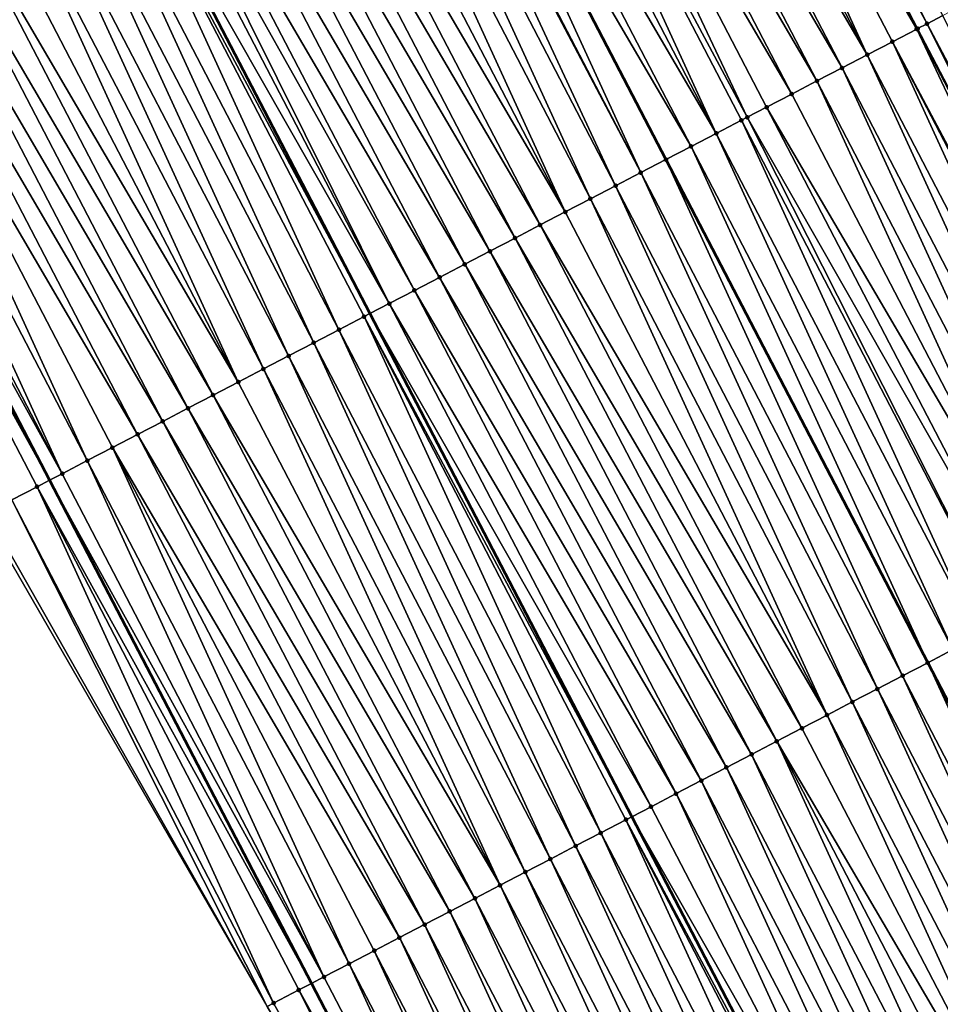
# Model space of a CAD drawing. Header units: feet. Extents: x 2007189 to 2022806, y 818621 to 837694.
# Tile 181 of 256: x 2012093 to 2012126, y 825434 to 825469. Entities that reach past the tile are written whole.
import ezdxf

# ---------------------------------------------------------------- set-up
doc = ezdxf.new("R2010")
doc.units = ezdxf.units.FT
doc.header["$MEASUREMENT"] = 0
for name, color, linetype, lineweight in [('EP_Travel Lane', 172, 'Continuous', 53), ('Road Shots', 141, 'Continuous', 100), ('Road X-Section', 40, 'Continuous', 13), ('STRIPING', 60, 'Continuous', 53)]:
    doc.layers.add(name, color=color, linetype=linetype, lineweight=lineweight)
doc.layers.add('I-77-MM17-21_SB-Surface-Border', color=7, linetype='Continuous')
doc.layers.add('I-77-MM17-21_SB-Surface-TIN', color=7, linetype='Continuous')

msp = doc.modelspace()

# ---------------------------------------------------------------- linework, layer by layer
at = {"layer": 'EP_Travel Lane'}
msp.add_polyline3d([(2012001.833100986, 825630.4250558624, 326.2422118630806), (2012010.896015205, 825612.5962644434, 326.2392969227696), (2012020.291810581, 825594.3704566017, 326.2192509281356), (2012029.686095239, 825576.713828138, 326.2040097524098), (2012038.821676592, 825559.2543314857, 326.1917508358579), (2012048.051359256, 825541.5113643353, 326.1829048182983), (2012057.281044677, 825523.7683918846, 326.1847375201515), (2012066.510717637, 825506.0254433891, 326.1369337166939), (2012075.740384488, 825488.2825066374, 326.0649289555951), (2012084.970049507, 825470.5395734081, 325.985168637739), (2012094.19971675, 825452.796635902, 325.9147322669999), (2012103.429375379, 825435.0537149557, 325.8092624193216), (2012112.659031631, 825417.3107985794, 325.695020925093), (2012121.888690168, 825399.5678778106, 325.5895691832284)], dxfattribs=at)
at = {"layer": 'I-77-MM17-21_SB-Surface-Border', "color": 3, "linetype": 'Continuous', "lineweight": -3}
msp.add_polyline3d([(2012121.761529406, 825399.5017173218, 325.5865831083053), (2012111.885202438, 825416.9081828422, 325.6769334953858), (2012101.872687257, 825434.2437813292, 325.779508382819), (2012091.852187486, 825451.5752312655, 325.873271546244), (2012082.350028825, 825469.1763816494, 325.9577826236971), (2012072.622940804, 825486.6605047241, 326.0355124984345), (2012063.882655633, 825504.658073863, 326.0994538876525), (2012053.927784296, 825522.0237059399, 326.1349112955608), (2012045.179625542, 825540.0172089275, 326.1493759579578), (2012036.216232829, 825557.898719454, 326.1720705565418), (2012027.897631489, 825575.7531940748, 326.1995295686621), (2012017.765592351, 825593.0135589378, 326.2150953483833), (2012008.256578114, 825611.2545696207, 326.2436823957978), (2011998.777526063, 825628.8718510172, 326.256835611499)], dxfattribs=at)
at = {"layer": 'I-77-MM17-21_SB-Surface-TIN', "color": 128, "linetype": 'Continuous', "lineweight": -3}
for points in [[(2012125.139810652, 825468.8948855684, 325.9467423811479), (2012116.191274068, 825486.7841287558, 325.9649229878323), (2012115.573116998, 825486.4624975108, 325.9671368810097)], [(2012125.139810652, 825468.8948855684, 325.9467423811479), (2012125.691524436, 825469.1819490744, 325.9396140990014), (2012116.191274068, 825486.7841287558, 325.9649229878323)], [(2012124.775421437, 825468.7052916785, 325.9476456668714), (2012115.573116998, 825486.4624975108, 325.9671368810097), (2012114.68601083, 825486.0009320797, 325.967331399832)], [(2012124.804420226, 825468.7203798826, 325.9476376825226), (2012125.139810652, 825468.8948855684, 325.9467423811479), (2012115.573116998, 825486.4624975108, 325.9671368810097)], [(2012124.775421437, 825468.7052916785, 325.9476456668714), (2012124.804420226, 825468.7203798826, 325.9476376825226), (2012115.573116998, 825486.4624975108, 325.9671368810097)], [(2012123.030206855, 825467.7972510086, 325.9439115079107), (2012114.68601083, 825486.0009320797, 325.967331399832), (2012113.798904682, 825485.5393666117, 325.9676025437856)], [(2012123.917313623, 825468.2588152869, 325.9461047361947), (2012124.775421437, 825468.7052916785, 325.9476456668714), (2012114.68601083, 825486.0009320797, 325.967331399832)], [(2012123.030206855, 825467.7972510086, 325.9439115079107), (2012123.917313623, 825468.2588152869, 325.9461047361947), (2012114.68601083, 825486.0009320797, 325.967331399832)], [(2012123.030206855, 825467.7972510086, 325.9439115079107), (2012113.798904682, 825485.5393666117, 325.9676025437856), (2012112.911799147, 825485.077799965, 325.9703246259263)], [(2012122.143100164, 825467.3356865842, 325.9420224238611), (2012112.911799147, 825485.077799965, 325.9703246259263), (2012112.024693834, 825484.6162328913, 325.9739342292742)], [(2012122.143100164, 825467.3356865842, 325.9420224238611), (2012123.030206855, 825467.7972510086, 325.9439115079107), (2012112.911799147, 825485.077799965, 325.9703246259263)], [(2012121.255993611, 825466.8741218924, 325.9406890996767), (2012112.024693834, 825484.6162328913, 325.9739342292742), (2012111.137588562, 825484.154665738, 325.9777094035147)], [(2012121.255993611, 825466.8741218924, 325.9406890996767), (2012122.143100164, 825467.3356865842, 325.9420224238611), (2012112.024693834, 825484.6162328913, 325.9739342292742)], [(2012120.368887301, 825466.4125567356, 325.9403228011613), (2012111.137588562, 825484.154665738, 325.9777094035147), (2012110.250483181, 825483.6930987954, 325.9810468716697)], [(2012120.368887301, 825466.4125567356, 325.9403228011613), (2012121.255993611, 825466.8741218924, 325.9406890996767), (2012111.137588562, 825484.154665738, 325.9777094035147)], [(2012118.801392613, 825465.5969828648, 325.9392989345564), (2012110.250483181, 825483.6930987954, 325.9810468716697), (2012109.363377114, 825483.2315331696, 325.9816457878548)], [(2012119.481781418, 825465.9509907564, 325.9416665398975), (2012120.368887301, 825466.4125567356, 325.9403228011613), (2012110.250483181, 825483.6930987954, 325.9810468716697)], [(2012118.801392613, 825465.5969828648, 325.9392989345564), (2012119.481781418, 825465.9509907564, 325.9416665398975), (2012110.250483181, 825483.6930987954, 325.9810468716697)], [(2012117.707567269, 825465.0278633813, 325.9348241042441), (2012109.363377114, 825483.2315331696, 325.9816457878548), (2012108.476271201, 825482.7699672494, 325.9828576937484)], [(2012118.59467433, 825465.489427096, 325.9381887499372), (2012118.801392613, 825465.5969828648, 325.9392989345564), (2012109.363377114, 825483.2315331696, 325.9816457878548)], [(2012117.707567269, 825465.0278633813, 325.9348241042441), (2012118.59467433, 825465.489427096, 325.9381887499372), (2012109.363377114, 825483.2315331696, 325.9816457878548)], [(2012117.707567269, 825465.0278633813, 325.9348241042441), (2012108.476271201, 825482.7699672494, 325.9828576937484), (2012107.589166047, 825482.3083998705, 325.9871018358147)], [(2012116.820461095, 825464.5662979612, 325.9350053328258), (2012107.589166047, 825482.3083998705, 325.9871018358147), (2012106.702059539, 825481.8468324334, 325.9902894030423)], [(2012116.820461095, 825464.5662979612, 325.9350053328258), (2012117.707567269, 825465.0278633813, 325.9348241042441), (2012107.589166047, 825482.3083998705, 325.9871018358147)], [(2012115.046247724, 825463.6431690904, 325.9312722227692), (2012106.702059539, 825481.8468324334, 325.9902894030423), (2012105.814953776, 825481.3852688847, 325.9877473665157)], [(2012116.820461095, 825464.5662979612, 325.9350053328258), (2012106.702059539, 825481.8468324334, 325.9902894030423), (2012115.933353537, 825464.1047325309, 325.9340242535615)], [(2012115.046247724, 825463.6431690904, 325.9312722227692), (2012115.933353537, 825464.1047325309, 325.9340242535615), (2012106.702059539, 825481.8468324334, 325.9902894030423)], [(2012114.159140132, 825463.1816063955, 325.9257872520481), (2012105.719032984, 825481.3353612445, 325.9871300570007), (2012104.92784616, 825480.9237062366, 325.982155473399)], [(2012115.046247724, 825463.6431690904, 325.9312722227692), (2012105.814953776, 825481.3852688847, 325.9877473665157), (2012105.719032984, 825481.3353612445, 325.9871300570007)], [(2012114.159140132, 825463.1816063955, 325.9257872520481), (2012115.046247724, 825463.6431690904, 325.9312722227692), (2012105.719032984, 825481.3353612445, 325.9871300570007)], [(2012113.272032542, 825462.7200436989, 325.920305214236), (2012104.92784616, 825480.9237062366, 325.982155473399), (2012104.040738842, 825480.4621430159, 325.9777534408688)], [(2012113.272032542, 825462.7200436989, 325.920305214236), (2012114.159140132, 825463.1816063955, 325.9257872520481), (2012104.92784616, 825480.9237062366, 325.982155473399)], [(2012112.384925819, 825462.2584793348, 325.9182908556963), (2012104.040738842, 825480.4621430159, 325.9777534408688), (2012103.153632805, 825480.0005773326, 325.9784724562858)], [(2012112.384925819, 825462.2584793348, 325.9182908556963), (2012113.272032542, 825462.7200436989, 325.920305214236), (2012104.040738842, 825480.4621430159, 325.9777534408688)], [(2012112.384925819, 825462.2584793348, 325.9182908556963), (2012103.153632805, 825480.0005773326, 325.9784724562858), (2012102.266527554, 825479.5390101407, 325.9823281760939)], [(2012111.497819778, 825461.7969136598, 325.919001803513), (2012102.266527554, 825479.5390101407, 325.9823281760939), (2012101.37942233, 825479.0774428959, 325.9862938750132)], [(2012111.497819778, 825461.7969136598, 325.919001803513), (2012112.384925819, 825462.2584793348, 325.9182908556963), (2012102.266527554, 825479.5390101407, 325.9823281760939)], [(2012110.61071429, 825461.3353469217, 325.9219233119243), (2012101.37942233, 825479.0774428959, 325.9862938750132), (2012100.492316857, 825478.6158761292, 325.9892649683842)], [(2012110.61071429, 825461.3353469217, 325.9219233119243), (2012111.497819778, 825461.7969136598, 325.919001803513), (2012101.37942233, 825479.0774428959, 325.9862938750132)], [(2012109.723608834, 825460.8737801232, 325.9249705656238), (2012100.492316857, 825478.6158761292, 325.9892649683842), (2012099.605210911, 825478.1543102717, 325.9903460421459)], [(2012109.723608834, 825460.8737801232, 325.9249705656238), (2012110.61071429, 825461.3353469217, 325.9219233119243), (2012100.492316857, 825478.6158761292, 325.9892649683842)], [(2012108.836503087, 825460.4122138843, 325.9268541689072), (2012099.605210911, 825478.1543102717, 325.9903460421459), (2012098.718104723, 825477.6927448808, 325.9904570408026)], [(2012108.836503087, 825460.4122138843, 325.9268541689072), (2012109.723608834, 825460.8737801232, 325.9249705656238), (2012099.605210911, 825478.1543102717, 325.9903460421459)], [(2012107.949397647, 825459.9506470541, 325.9299675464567), (2012098.718104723, 825477.6927448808, 325.9904570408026), (2012097.831000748, 825477.2311752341, 325.9994165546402)], [(2012107.949397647, 825459.9506470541, 325.9299675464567), (2012108.836503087, 825460.4122138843, 325.9268541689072), (2012098.718104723, 825477.6927448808, 325.9904570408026)], [(2012107.062292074, 825459.4890804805, 325.9325469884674), (2012097.831000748, 825477.2311752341, 325.9994165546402), (2012097.271082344, 825476.9398446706, 326.0035239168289)], [(2012107.062292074, 825459.4890804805, 325.9325469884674), (2012107.949397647, 825459.9506470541, 325.9299675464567), (2012097.831000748, 825477.2311752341, 325.9994165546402)], [(2012106.175186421, 825459.0275140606, 325.9348069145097), (2012096.943895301, 825476.7696084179, 326.0024908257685), (2012096.263127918, 825476.4154044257, 325.9986844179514)], [(2012106.175186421, 825459.0275140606, 325.9348069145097), (2012097.271082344, 825476.9398446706, 326.0035239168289), (2012096.943895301, 825476.7696084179, 326.0024908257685)], [(2012106.175186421, 825459.0275140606, 325.9348069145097), (2012107.062292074, 825459.4890804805, 325.9325469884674), (2012097.271082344, 825476.9398446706, 326.0035239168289)], [(2012104.400973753, 825458.1043838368, 325.9338874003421), (2012096.056787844, 825476.3080454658, 325.9975306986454), (2012095.169681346, 825475.8464806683, 325.9964076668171)], [(2012096.056787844, 825476.3080454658, 325.9975306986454), (2012105.494297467, 825458.6732439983, 325.9356161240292), (2012096.263127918, 825476.4154044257, 325.9986844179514)], [(2012105.288080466, 825458.5659482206, 325.9358612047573), (2012105.494297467, 825458.6732439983, 325.9356161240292), (2012096.056787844, 825476.3080454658, 325.9975306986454)], [(2012104.400973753, 825458.1043838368, 325.9338874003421), (2012105.288080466, 825458.5659482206, 325.9358612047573), (2012096.056787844, 825476.3080454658, 325.9975306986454)], [(2012106.175186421, 825459.0275140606, 325.9348069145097), (2012096.263127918, 825476.4154044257, 325.9986844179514), (2012105.494297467, 825458.6732439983, 325.9356161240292)], [(2012103.513866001, 825457.6428214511, 325.9277593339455), (2012095.169681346, 825475.8464806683, 325.9964076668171), (2012094.282574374, 825475.3849167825, 325.9933889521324)], [(2012103.513866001, 825457.6428214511, 325.9277593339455), (2012104.400973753, 825458.1043838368, 325.9338874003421), (2012095.169681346, 825475.8464806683, 325.9964076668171)], [(2012102.626758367, 825457.1812588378, 325.9221042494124), (2012094.282574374, 825475.3849167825, 325.9933889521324), (2012093.395466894, 825474.923353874, 325.9883382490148)], [(2012102.626758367, 825457.1812588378, 325.9221042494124), (2012103.513866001, 825457.6428214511, 325.9277593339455), (2012094.282574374, 825475.3849167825, 325.9933889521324)], [(2012101.739651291, 825456.719695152, 325.9186792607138), (2012093.395466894, 825474.923353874, 325.9883382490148), (2012092.508360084, 825474.4617896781, 325.9859646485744)], [(2012101.739651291, 825456.719695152, 325.9186792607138), (2012102.626758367, 825457.1812588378, 325.9221042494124), (2012093.395466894, 825474.923353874, 325.9883382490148)], [(2012100.852545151, 825456.2581296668, 325.9189960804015), (2012092.508360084, 825474.4617896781, 325.9859646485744), (2012091.621253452, 825474.0002251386, 325.984304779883)], [(2012100.852545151, 825456.2581296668, 325.9189960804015), (2012101.739651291, 825456.719695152, 325.9186792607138), (2012092.508360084, 825474.4617896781, 325.9859646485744)], [(2012100.852545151, 825456.2581296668, 325.9189960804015), (2012091.621253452, 825474.0002251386, 325.984304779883), (2012090.734147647, 825473.5386590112, 325.9859470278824)], [(2012099.965439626, 825455.7965630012, 325.9217665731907), (2012090.734147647, 825473.5386590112, 325.9859470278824), (2012089.847042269, 825473.0770920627, 325.9892964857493)], [(2012099.965439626, 825455.7965630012, 325.9217665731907), (2012100.852545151, 825456.2581296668, 325.9189960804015), (2012090.734147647, 825473.5386590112, 325.9859470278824)], [(2012099.078334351, 825455.3349958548, 325.9255372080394), (2012089.847042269, 825473.0770920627, 325.9892964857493), (2012088.959936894, 825472.6155251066, 325.9926618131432)], [(2012099.078334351, 825455.3349958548, 325.9255372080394), (2012099.965439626, 825455.7965630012, 325.9217665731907), (2012089.847042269, 825473.0770920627, 325.9892964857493)], [(2012098.191228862, 825454.8734291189, 325.9284542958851), (2012088.959936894, 825472.6155251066, 325.9926618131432), (2012088.072831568, 825472.1539580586, 325.9962180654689)], [(2012098.191228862, 825454.8734291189, 325.9284542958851), (2012099.078334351, 825455.3349958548, 325.9255372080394), (2012088.959936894, 825472.6155251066, 325.9926618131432)], [(2012097.304122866, 825454.411863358, 325.9293442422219), (2012088.072831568, 825472.1539580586, 325.9962180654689), (2012087.185725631, 825471.6923921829, 325.9973368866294)], [(2012097.304122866, 825454.411863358, 325.9293442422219), (2012098.191228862, 825454.8734291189, 325.9284542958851), (2012088.072831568, 825472.1539580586, 325.9962180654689)], [(2012095.529910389, 825453.4887327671, 325.9291877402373), (2012087.185725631, 825471.6923921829, 325.9973368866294), (2012086.298619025, 825471.2308275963, 325.9957756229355)], [(2012096.41701666, 825453.9502980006, 325.9293948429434), (2012097.304122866, 825454.411863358, 325.9293442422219), (2012087.185725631, 825471.6923921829, 325.9973368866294)], [(2012095.529910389, 825453.4887327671, 325.9291877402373), (2012096.41701666, 825453.9502980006, 325.9293948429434), (2012087.185725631, 825471.6923921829, 325.9973368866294)], [(2012094.642802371, 825453.0271708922, 325.9219976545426), (2012086.298619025, 825471.2308275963, 325.9957756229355), (2012085.41151136, 825470.7692650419, 325.9899882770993)], [(2012094.642802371, 825453.0271708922, 325.9219976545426), (2012095.529910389, 825453.4887327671, 325.9291877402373), (2012086.298619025, 825471.2308275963, 325.9957756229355)], [(2012094.642802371, 825453.0271708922, 325.9219976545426), (2012085.41151136, 825470.7692650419, 325.9899882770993), (2012084.970049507, 825470.5395734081, 325.985168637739)], [(2012084.52440272, 825470.3077043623, 325.980303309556), (2012094.19971675, 825452.796635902, 325.9147322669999), (2012084.970049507, 825470.5395734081, 325.985168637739)], [(2012094.642802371, 825453.0271708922, 325.9219976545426), (2012084.970049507, 825470.5395734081, 325.985168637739), (2012094.19971675, 825452.796635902, 325.9147322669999)], [(2012093.755692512, 825452.5656125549, 325.907451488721), (2012094.19971675, 825452.796635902, 325.9147322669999), (2012084.52440272, 825470.3077043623, 325.980303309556)], [(2012092.868582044, 825452.1040553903, 325.8904676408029), (2012093.755692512, 825452.5656125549, 325.907451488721), (2012084.52440272, 825470.3077043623, 325.980303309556)], [(2012134.503781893, 825451.2218053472, 325.9117906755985), (2012125.691524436, 825469.1819490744, 325.9396140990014), (2012125.139810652, 825468.8948855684, 325.9467423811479)], [(2012133.314467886, 825450.6030006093, 325.910689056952), (2012124.775421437, 825468.7052916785, 325.9476456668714), (2012123.917313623, 825468.2588152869, 325.9461047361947)], [(2012134.035719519, 825450.9782698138, 325.9127421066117), (2012124.804420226, 825468.7203798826, 325.9476376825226), (2012124.775421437, 825468.7052916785, 325.9476456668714)], [(2012133.314467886, 825450.6030006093, 325.910689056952), (2012134.035719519, 825450.9782698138, 325.9127421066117), (2012124.775421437, 825468.7052916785, 325.9476456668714)], [(2012134.082026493, 825451.0023635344, 325.9127510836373), (2012125.139810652, 825468.8948855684, 325.9467423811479), (2012124.804420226, 825468.7203798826, 325.9476376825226)], [(2012134.035719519, 825450.9782698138, 325.9127421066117), (2012134.082026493, 825451.0023635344, 325.9127510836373), (2012124.804420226, 825468.7203798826, 325.9476376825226)], [(2012134.082026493, 825451.0023635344, 325.9127510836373), (2012134.503781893, 825451.2218053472, 325.9117906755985), (2012125.139810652, 825468.8948855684, 325.9467423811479)], [(2012132.261505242, 825450.0551426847, 325.9053536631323), (2012123.917313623, 825468.2588152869, 325.9461047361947), (2012123.030206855, 825467.7972510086, 325.9439115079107)], [(2012132.261505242, 825450.0551426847, 325.9053536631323), (2012133.148612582, 825450.5167058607, 325.9098554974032), (2012123.917313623, 825468.2588152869, 325.9461047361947)], [(2012133.148612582, 825450.5167058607, 325.9098554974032), (2012133.314467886, 825450.6030006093, 325.910689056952), (2012123.917313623, 825468.2588152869, 325.9461047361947)], [(2012131.374398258, 825449.5935788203, 325.9022827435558), (2012123.030206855, 825467.7972510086, 325.9439115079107), (2012122.143100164, 825467.3356865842, 325.9420224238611)], [(2012131.374398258, 825449.5935788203, 325.9022827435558), (2012132.261505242, 825450.0551426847, 325.9053536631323), (2012123.030206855, 825467.7972510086, 325.9439115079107)], [(2012130.487291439, 825449.1320146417, 325.89986531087), (2012122.143100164, 825467.3356865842, 325.9420224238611), (2012121.255993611, 825466.8741218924, 325.9406890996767)], [(2012130.487291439, 825449.1320146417, 325.89986531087), (2012131.374398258, 825449.5935788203, 325.9022827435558), (2012122.143100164, 825467.3356865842, 325.9420224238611)], [(2012129.600184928, 825448.6704498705, 325.8986797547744), (2012121.255993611, 825466.8741218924, 325.9406890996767), (2012120.368887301, 825466.4125567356, 325.9403228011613)], [(2012129.600184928, 825448.6704498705, 325.8986797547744), (2012130.487291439, 825449.1320146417, 325.89986531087), (2012121.255993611, 825466.8741218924, 325.9406890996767)], [(2012129.600184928, 825448.6704498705, 325.8986797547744), (2012120.368887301, 825466.4125567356, 325.9403228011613), (2012119.481781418, 825465.9509907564, 325.9416665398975)], [(2012128.713078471, 825448.2088849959, 325.897709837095), (2012119.481781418, 825465.9509907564, 325.9416665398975), (2012118.801392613, 825465.5969828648, 325.9392989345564)], [(2012128.713078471, 825448.2088849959, 325.897709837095), (2012129.600184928, 825448.6704498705, 325.8986797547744), (2012119.481781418, 825465.9509907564, 325.9416665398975)], [(2012127.825971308, 825447.7473214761, 325.8939224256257), (2012118.801392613, 825465.5969828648, 325.9392989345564), (2012118.59467433, 825465.489427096, 325.9381887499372)], [(2012127.825971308, 825447.7473214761, 325.8939224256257), (2012128.713078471, 825448.2088849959, 325.897709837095), (2012118.801392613, 825465.5969828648, 325.9392989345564)], [(2012126.938863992, 825447.2857582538, 325.8895163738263), (2012118.59467433, 825465.489427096, 325.9381887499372), (2012117.707567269, 825465.0278633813, 325.9348241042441)], [(2012126.938863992, 825447.2857582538, 325.8895163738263), (2012127.825971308, 825447.7473214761, 325.8939224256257), (2012118.59467433, 825465.489427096, 325.9381887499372)], [(2012126.051756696, 825446.8241949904, 325.8851959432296), (2012117.707567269, 825465.0278633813, 325.9348241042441), (2012116.820461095, 825464.5662979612, 325.9350053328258)], [(2012126.051756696, 825446.8241949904, 325.8851959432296), (2012126.938863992, 825447.2857582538, 325.8895163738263), (2012117.707567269, 825465.0278633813, 325.9348241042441)], [(2012116.820461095, 825464.5662979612, 325.9350053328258), (2012115.933353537, 825464.1047325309, 325.9340242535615), (2012125.164648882, 825446.3626300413, 325.8831922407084)], [(2012126.051756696, 825446.8241949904, 325.8851959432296), (2012116.820461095, 825464.5662979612, 325.9350053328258), (2012125.164648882, 825446.3626300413, 325.8831922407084)], [(2012124.27754318, 825445.9010663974, 325.8808511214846), (2012115.933353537, 825464.1047325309, 325.9340242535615), (2012115.046247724, 825463.6431690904, 325.9312722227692)], [(2012124.27754318, 825445.9010663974, 325.8808511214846), (2012125.164648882, 825446.3626300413, 325.8831922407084), (2012115.933353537, 825464.1047325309, 325.9340242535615)], [(2012123.390435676, 825445.4395035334, 325.8757001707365), (2012115.046247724, 825463.6431690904, 325.9312722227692), (2012114.159140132, 825463.1816063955, 325.9257872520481)], [(2012123.390435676, 825445.4395035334, 325.8757001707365), (2012124.27754318, 825445.9010663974, 325.8808511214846), (2012115.046247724, 825463.6431690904, 325.9312722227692)], [(2012122.503328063, 825444.9779408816, 325.8701081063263), (2012114.159140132, 825463.1816063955, 325.9257872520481), (2012113.272032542, 825462.7200436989, 325.920305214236)], [(2012122.503328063, 825444.9779408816, 325.8701081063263), (2012123.390435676, 825445.4395035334, 325.8757001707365), (2012114.159140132, 825463.1816063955, 325.9257872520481)], [(2012121.616220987, 825444.5163771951, 325.8666675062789), (2012113.272032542, 825462.7200436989, 325.920305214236), (2012112.384925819, 825462.2584793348, 325.9182908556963)], [(2012121.616220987, 825444.5163771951, 325.8666675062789), (2012122.503328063, 825444.9779408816, 325.8701081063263), (2012113.272032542, 825462.7200436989, 325.920305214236)], [(2012121.616220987, 825444.5163771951, 325.8666675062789), (2012112.384925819, 825462.2584793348, 325.9182908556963), (2012111.497819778, 825461.7969136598, 325.919001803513)], [(2012120.729114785, 825444.0548118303, 325.8667162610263), (2012111.497819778, 825461.7969136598, 325.919001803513), (2012110.61071429, 825461.3353469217, 325.9219233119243)], [(2012120.729114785, 825444.0548118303, 325.8667162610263), (2012121.616220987, 825444.5163771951, 325.8666675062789), (2012111.497819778, 825461.7969136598, 325.919001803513)], [(2012119.842009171, 825443.5932453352, 325.8691155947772), (2012110.61071429, 825461.3353469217, 325.9219233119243), (2012109.723608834, 825460.8737801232, 325.9249705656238)], [(2012119.842009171, 825443.5932453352, 325.8691155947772), (2012120.729114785, 825444.0548118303, 325.8667162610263), (2012110.61071429, 825461.3353469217, 325.9219233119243)], [(2012118.954903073, 825443.131679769, 325.8695833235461), (2012109.723608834, 825460.8737801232, 325.9249705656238), (2012108.836503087, 825460.4122138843, 325.9268541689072)], [(2012118.954903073, 825443.131679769, 325.8695833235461), (2012119.842009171, 825443.5932453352, 325.8691155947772), (2012109.723608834, 825460.8737801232, 325.9249705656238)], [(2012118.067796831, 825442.6701144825, 325.8694694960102), (2012108.836503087, 825460.4122138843, 325.9268541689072), (2012107.949397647, 825459.9506470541, 325.9299675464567)], [(2012118.067796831, 825442.6701144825, 325.8694694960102), (2012118.954903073, 825443.131679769, 325.8695833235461), (2012108.836503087, 825460.4122138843, 325.9268541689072)], [(2012117.18069061, 825442.2085491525, 325.8694457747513), (2012107.949397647, 825459.9506470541, 325.9299675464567), (2012107.062292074, 825459.4890804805, 325.9325469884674)], [(2012117.18069061, 825442.2085491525, 325.8694457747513), (2012118.067796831, 825442.6701144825, 325.8694694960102), (2012107.949397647, 825459.9506470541, 325.9299675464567)], [(2012116.293584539, 825441.7469835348, 325.8700205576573), (2012107.062292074, 825459.4890804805, 325.9325469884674), (2012106.175186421, 825459.0275140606, 325.9348069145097)], [(2012116.293584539, 825441.7469835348, 325.8700205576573), (2012117.18069061, 825442.2085491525, 325.8694457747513), (2012107.062292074, 825459.4890804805, 325.9325469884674)], [(2012115.406478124, 825441.2854185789, 325.8692191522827), (2012106.175186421, 825459.0275140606, 325.9348069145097), (2012105.494297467, 825458.6732439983, 325.9356161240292)], [(2012115.406478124, 825441.2854185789, 325.8692191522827), (2012116.293584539, 825441.7469835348, 325.8700205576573), (2012106.175186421, 825459.0275140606, 325.9348069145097)], [(2012105.288080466, 825458.5659482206, 325.9358612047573), (2012114.72546545, 825440.9310865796, 325.8660305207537), (2012105.494297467, 825458.6732439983, 325.9356161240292)], [(2012115.406478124, 825441.2854185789, 325.8692191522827), (2012105.494297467, 825458.6732439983, 325.9356161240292), (2012114.72546545, 825440.9310865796, 325.8660305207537)], [(2012113.632263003, 825440.362293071, 325.8584596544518), (2012105.288080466, 825458.5659482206, 325.9358612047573), (2012104.400973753, 825458.1043838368, 325.9338874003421)], [(2012114.519370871, 825440.8238552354, 325.8650655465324), (2012114.72546545, 825440.9310865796, 325.8660305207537), (2012105.288080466, 825458.5659482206, 325.9358612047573)], [(2012113.632263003, 825440.362293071, 325.8584596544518), (2012114.519370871, 825440.8238552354, 325.8650655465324), (2012105.288080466, 825458.5659482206, 325.9358612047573)], [(2012112.745154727, 825439.900731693, 325.8502190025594), (2012104.400973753, 825458.1043838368, 325.9338874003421), (2012103.513866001, 825457.6428214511, 325.9277593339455)], [(2012112.745154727, 825439.900731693, 325.8502190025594), (2012113.632263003, 825440.362293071, 325.8584596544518), (2012104.400973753, 825458.1043838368, 325.9338874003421)], [(2012111.858046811, 825439.4391696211, 325.8434211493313), (2012103.513866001, 825457.6428214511, 325.9277593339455), (2012102.626758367, 825457.1812588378, 325.9221042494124)], [(2012111.858046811, 825439.4391696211, 325.8434211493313), (2012112.745154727, 825439.900731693, 325.8502190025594), (2012103.513866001, 825457.6428214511, 325.9277593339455)], [(2012110.970939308, 825438.9776067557, 325.8382735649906), (2012102.626758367, 825457.1812588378, 325.9221042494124), (2012101.739651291, 825456.719695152, 325.9186792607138)], [(2012110.970939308, 825438.9776067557, 325.8382735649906), (2012111.858046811, 825439.4391696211, 325.8434211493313), (2012102.626758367, 825457.1812588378, 325.9221042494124)], [(2012110.083832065, 825438.5160433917, 325.8341623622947), (2012101.739651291, 825456.719695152, 325.9186792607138), (2012100.852545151, 825456.2581296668, 325.9189960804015)], [(2012110.083832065, 825438.5160433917, 325.8341623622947), (2012110.970939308, 825438.9776067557, 325.8382735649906), (2012101.739651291, 825456.719695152, 325.9186792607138)], [(2012110.083832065, 825438.5160433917, 325.8341623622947), (2012100.852545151, 825456.2581296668, 325.9189960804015), (2012099.965439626, 825455.7965630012, 325.9217665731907)], [(2012109.196725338, 825438.0544790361, 325.8321127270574), (2012099.965439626, 825455.7965630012, 325.9217665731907), (2012099.078334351, 825455.3349958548, 325.9255372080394)], [(2012109.196725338, 825438.0544790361, 325.8321127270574), (2012110.083832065, 825438.5160433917, 325.8341623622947), (2012099.965439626, 825455.7965630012, 325.9217665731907)], [(2012108.309618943, 825437.5929140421, 325.8313904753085), (2012099.078334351, 825455.3349958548, 325.9255372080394), (2012098.191228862, 825454.8734291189, 325.9284542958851)], [(2012108.309618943, 825437.5929140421, 325.8313904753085), (2012109.196725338, 825438.0544790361, 325.8321127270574), (2012099.078334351, 825455.3349958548, 325.9255372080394)], [(2012107.422512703, 825437.1313487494, 325.8312894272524), (2012098.191228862, 825454.8734291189, 325.9284542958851), (2012097.304122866, 825454.411863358, 325.9293442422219)], [(2012107.422512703, 825437.1313487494, 325.8312894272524), (2012108.309618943, 825437.5929140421, 325.8313904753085), (2012098.191228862, 825454.8734291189, 325.9284542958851)], [(2012106.535406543, 825436.669783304, 325.8315060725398), (2012097.304122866, 825454.411863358, 325.9293442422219), (2012096.41701666, 825453.9502980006, 325.9293948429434)], [(2012106.535406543, 825436.669783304, 325.8315060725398), (2012107.422512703, 825437.1313487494, 325.8312894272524), (2012097.304122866, 825454.411863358, 325.9293442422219)], [(2012104.761193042, 825435.7466546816, 325.8272224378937), (2012096.41701666, 825453.9502980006, 325.9293948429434), (2012095.529910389, 825453.4887327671, 325.9291877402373)], [(2012104.761193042, 825435.7466546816, 325.8272224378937), (2012105.648300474, 825436.2082176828, 325.8320883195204), (2012096.41701666, 825453.9502980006, 325.9293948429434)], [(2012105.648300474, 825436.2082176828, 325.8320883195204), (2012106.535406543, 825436.669783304, 325.8315060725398), (2012096.41701666, 825453.9502980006, 325.9293948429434)], [(2012103.874084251, 825435.2850942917, 325.8169275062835), (2012095.529910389, 825453.4887327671, 325.9291877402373), (2012094.642802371, 825453.0271708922, 325.9219976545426)], [(2012103.874084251, 825435.2850942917, 325.8169275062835), (2012104.761193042, 825435.7466546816, 325.8272224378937), (2012095.529910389, 825453.4887327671, 325.9291877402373)], [(2012103.874084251, 825435.2850942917, 325.8169275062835), (2012094.642802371, 825453.0271708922, 325.9219976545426), (2012094.19971675, 825452.796635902, 325.9147322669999)], [(2012093.755692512, 825452.5656125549, 325.907451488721), (2012103.429375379, 825435.0537149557, 325.8092624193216), (2012094.19971675, 825452.796635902, 325.9147322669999)], [(2012103.874084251, 825435.2850942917, 325.8169275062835), (2012094.19971675, 825452.796635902, 325.9147322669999), (2012103.429375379, 825435.0537149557, 325.8092624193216)], [(2012102.099863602, 825434.3619794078, 325.7840775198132), (2012093.755692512, 825452.5656125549, 325.907451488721), (2012092.868582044, 825452.1040553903, 325.8904676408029)], [(2012102.98697421, 825434.823536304, 325.801637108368), (2012103.429375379, 825435.0537149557, 325.8092624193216), (2012093.755692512, 825452.5656125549, 325.907451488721)], [(2012102.099863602, 825434.3619794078, 325.7840775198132), (2012102.98697421, 825434.823536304, 325.801637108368), (2012093.755692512, 825452.5656125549, 325.907451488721)], [(2012101.872687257, 825434.2437813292, 325.779508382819), (2012092.868582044, 825452.1040553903, 325.8904676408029), (2012091.981472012, 825451.6424973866, 325.8752279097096)], [(2012102.099863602, 825434.3619794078, 325.7840775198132), (2012092.868582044, 825452.1040553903, 325.8904676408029), (2012101.872687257, 825434.2437813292, 325.779508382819)], [(2012101.872687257, 825434.2437813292, 325.779508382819), (2012091.981472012, 825451.6424973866, 325.8752279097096), (2012091.852187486, 825451.5752312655, 325.873271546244)], [(2012126.051756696, 825446.8241949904, 325.8851959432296), (2012125.164648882, 825446.3626300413, 325.8831922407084), (2012134.395939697, 825428.6205362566, 325.814195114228)], [(2012133.508833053, 825428.1589744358, 325.8080842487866), (2012125.164648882, 825446.3626300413, 325.8831922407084), (2012124.27754318, 825445.9010663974, 325.8808511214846)], [(2012133.508833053, 825428.1589744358, 325.8080842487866), (2012134.395939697, 825428.6205362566, 325.814195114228), (2012125.164648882, 825446.3626300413, 325.8831922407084)], [(2012132.62172511, 825427.6974124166, 325.8011917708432), (2012124.27754318, 825445.9010663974, 325.8808511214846), (2012123.390435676, 825445.4395035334, 325.8757001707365)], [(2012132.62172511, 825427.6974124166, 325.8011917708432), (2012133.508833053, 825428.1589744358, 325.8080842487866), (2012124.27754318, 825445.9010663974, 325.8808511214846)], [(2012131.734617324, 825427.2358500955, 325.7949271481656), (2012123.390435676, 825445.4395035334, 325.8757001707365), (2012122.503328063, 825444.9779408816, 325.8701081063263)], [(2012131.734617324, 825427.2358500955, 325.7949271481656), (2012132.62172511, 825427.6974124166, 325.8011917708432), (2012123.390435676, 825445.4395035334, 325.8757001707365)], [(2012130.847510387, 825426.7742861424, 325.7920560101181), (2012122.503328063, 825444.9779408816, 325.8701081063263), (2012121.616220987, 825444.5163771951, 325.8666675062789)], [(2012130.847510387, 825426.7742861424, 325.7920560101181), (2012131.734617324, 825427.2358500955, 325.7949271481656), (2012122.503328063, 825444.9779408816, 325.8701081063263)], [(2012129.960403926, 825426.3127212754, 325.7910851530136), (2012121.616220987, 825444.5163771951, 325.8666675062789), (2012120.729114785, 825444.0548118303, 325.8667162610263)], [(2012129.960403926, 825426.3127212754, 325.7910851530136), (2012130.847510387, 825426.7742861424, 325.7920560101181), (2012121.616220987, 825444.5163771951, 325.8666675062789)], [(2012129.960403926, 825426.3127212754, 325.7910851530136), (2012120.729114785, 825444.0548118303, 325.8667162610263), (2012119.842009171, 825443.5932453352, 325.8691155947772)], [(2012128.186191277, 825425.3895910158, 325.7902364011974), (2012119.842009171, 825443.5932453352, 325.8691155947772), (2012118.954903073, 825443.131679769, 325.8695833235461)], [(2012128.186191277, 825425.3895910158, 325.7902364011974), (2012129.073297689, 825425.8511559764, 325.7910127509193), (2012119.842009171, 825443.5932453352, 325.8691155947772)], [(2012129.073297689, 825425.8511559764, 325.7910127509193), (2012129.960403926, 825426.3127212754, 325.7910851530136), (2012119.842009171, 825443.5932453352, 325.8691155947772)], [(2012127.299084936, 825424.9280259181, 325.7897450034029), (2012118.954903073, 825443.131679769, 325.8695833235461), (2012118.067796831, 825442.6701144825, 325.8694694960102)], [(2012127.299084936, 825424.9280259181, 325.7897450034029), (2012128.186191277, 825425.3895910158, 325.7902364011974), (2012118.954903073, 825443.131679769, 325.8695833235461)], [(2012126.411978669, 825424.4664606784, 325.7895490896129), (2012118.067796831, 825442.6701144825, 325.8694694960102), (2012117.18069061, 825442.2085491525, 325.8694457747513)], [(2012126.411978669, 825424.4664606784, 325.7895490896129), (2012127.299084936, 825424.9280259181, 325.7897450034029), (2012118.067796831, 825442.6701144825, 325.8694694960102)], [(2012125.524872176, 825424.0048958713, 325.7884537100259), (2012117.18069061, 825442.2085491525, 325.8694457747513), (2012116.293584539, 825441.7469835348, 325.8700205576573)], [(2012125.524872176, 825424.0048958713, 325.7884537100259), (2012126.411978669, 825424.4664606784, 325.7895490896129), (2012117.18069061, 825442.2085491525, 325.8694457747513)], [(2012124.637765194, 825423.5433320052, 325.7854018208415), (2012116.293584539, 825441.7469835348, 325.8700205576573), (2012115.406478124, 825441.2854185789, 325.8692191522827)], [(2012124.637765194, 825423.5433320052, 325.7854018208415), (2012125.524872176, 825424.0048958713, 325.7884537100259), (2012116.293584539, 825441.7469835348, 325.8700205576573)], [(2012124.637765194, 825423.5433320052, 325.7854018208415), (2012115.406478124, 825441.2854185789, 325.8692191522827), (2012114.72546545, 825440.9310865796, 325.8660305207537)], [(2012114.519370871, 825440.8238552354, 325.8650655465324), (2012123.956629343, 825423.1889370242, 325.7804114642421), (2012114.72546545, 825440.9310865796, 325.8660305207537)], [(2012124.637765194, 825423.5433320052, 325.7854018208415), (2012114.72546545, 825440.9310865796, 325.8660305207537), (2012123.956629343, 825423.1889370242, 325.7804114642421)], [(2012122.863548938, 825422.6202086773, 325.7701401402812), (2012114.519370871, 825440.8238552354, 325.8650655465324), (2012113.632263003, 825440.362293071, 325.8584596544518)], [(2012123.750657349, 825423.0817697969, 325.7789024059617), (2012123.956629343, 825423.1889370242, 325.7804114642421), (2012114.519370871, 825440.8238552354, 325.8650655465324)], [(2012122.863548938, 825422.6202086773, 325.7701401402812), (2012123.750657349, 825423.0817697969, 325.7789024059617), (2012114.519370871, 825440.8238552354, 325.8650655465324)], [(2012121.976440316, 825422.1586479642, 325.7605317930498), (2012113.632263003, 825440.362293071, 325.8584596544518), (2012112.745154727, 825439.900731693, 325.8502190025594)], [(2012121.976440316, 825422.1586479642, 325.7605317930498), (2012122.863548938, 825422.6202086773, 325.7701401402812), (2012113.632263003, 825440.362293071, 325.8584596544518)], [(2012121.0893319, 825421.6970868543, 325.7517489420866), (2012112.745154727, 825439.900731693, 325.8502190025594), (2012111.858046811, 825439.4391696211, 325.8434211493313)], [(2012121.0893319, 825421.6970868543, 325.7517489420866), (2012121.976440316, 825422.1586479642, 325.7605317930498), (2012112.745154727, 825439.900731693, 325.8502190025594)], [(2012120.202224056, 825421.2355246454, 325.7452510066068), (2012111.858046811, 825439.4391696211, 325.8434211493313), (2012110.970939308, 825438.9776067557, 325.8382735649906)], [(2012120.202224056, 825421.2355246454, 325.7452510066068), (2012121.0893319, 825421.6970868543, 325.7517489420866), (2012111.858046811, 825439.4391696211, 325.8434211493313)], [(2012119.315116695, 825420.7739615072, 325.7406854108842), (2012110.970939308, 825438.9776067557, 325.8382735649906), (2012110.083832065, 825438.5160433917, 325.8341623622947)], [(2012119.315116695, 825420.7739615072, 325.7406854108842), (2012120.202224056, 825421.2355246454, 325.7452510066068), (2012110.970939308, 825438.9776067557, 325.8382735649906)], [(2012118.42800976, 825420.3123975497, 325.7378236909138), (2012110.083832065, 825438.5160433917, 325.8341623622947), (2012109.196725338, 825438.0544790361, 325.8321127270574)], [(2012118.42800976, 825420.3123975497, 325.7378236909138), (2012119.315116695, 825420.7739615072, 325.7406854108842), (2012110.083832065, 825438.5160433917, 325.8341623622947)], [(2012117.540903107, 825419.8508330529, 325.7360831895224), (2012109.196725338, 825438.0544790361, 325.8321127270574), (2012108.309618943, 825437.5929140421, 325.8313904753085)], [(2012117.540903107, 825419.8508330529, 325.7360831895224), (2012118.42800976, 825420.3123975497, 325.7378236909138), (2012109.196725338, 825438.0544790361, 325.8321127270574)], [(2012116.653796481, 825419.3892685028, 325.7344532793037), (2012108.309618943, 825437.5929140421, 325.8313904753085), (2012107.422512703, 825437.1313487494, 325.8312894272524)], [(2012116.653796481, 825419.3892685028, 325.7344532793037), (2012117.540903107, 825419.8508330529, 325.7360831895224), (2012108.309618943, 825437.5929140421, 325.8313904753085)], [(2012115.766689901, 825418.9277038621, 325.7330116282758), (2012107.422512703, 825437.1313487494, 325.8312894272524), (2012106.535406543, 825436.669783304, 325.8315060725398)], [(2012115.766689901, 825418.9277038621, 325.7330116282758), (2012116.653796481, 825419.3892685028, 325.7344532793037), (2012107.422512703, 825437.1313487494, 325.8312894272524)], [(2012114.879582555, 825418.4661406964, 325.7285033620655), (2012106.535406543, 825436.669783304, 325.8315060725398), (2012105.648300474, 825436.2082176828, 325.8320883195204)], [(2012114.879582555, 825418.4661406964, 325.7285033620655), (2012115.766689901, 825418.9277038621, 325.7330116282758), (2012106.535406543, 825436.669783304, 325.8315060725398)], [(2012113.992473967, 825418.0045799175, 325.7190321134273), (2012105.648300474, 825436.2082176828, 325.8320883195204), (2012104.761193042, 825435.7466546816, 325.8272224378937)], [(2012113.992473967, 825418.0045799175, 325.7190321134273), (2012114.879582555, 825418.4661406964, 325.7285033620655), (2012105.648300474, 825436.2082176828, 325.8320883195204)], [(2012113.105364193, 825417.5430214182, 325.7048213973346), (2012104.761193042, 825435.7466546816, 325.8272224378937), (2012103.874084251, 825435.2850942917, 325.8169275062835)], [(2012113.105364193, 825417.5430214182, 325.7048213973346), (2012113.992473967, 825418.0045799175, 325.7190321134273), (2012104.761193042, 825435.7466546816, 325.8272224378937)], [(2012102.98697421, 825434.823536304, 325.801637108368), (2012112.659031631, 825417.3107985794, 325.695020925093), (2012103.429375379, 825435.0537149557, 325.8092624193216)], [(2012113.105364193, 825417.5430214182, 325.7048213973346), (2012103.874084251, 825435.2850942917, 325.8169275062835), (2012103.429375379, 825435.0537149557, 325.8092624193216)], [(2012113.105364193, 825417.5430214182, 325.7048213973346), (2012103.429375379, 825435.0537149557, 325.8092624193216), (2012112.659031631, 825417.3107985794, 325.695020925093)], [(2012111.885202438, 825416.9081828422, 325.6769334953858), (2012102.98697421, 825434.823536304, 325.801637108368), (2012102.099863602, 825434.3619794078, 325.7840775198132)], [(2012112.2182531, 825417.0814654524, 325.6853424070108), (2012112.659031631, 825417.3107985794, 325.695020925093), (2012102.98697421, 825434.823536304, 325.801637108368)], [(2012112.2182531, 825417.0814654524, 325.6853424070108), (2012102.98697421, 825434.823536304, 325.801637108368), (2012111.885202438, 825416.9081828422, 325.6769334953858)], [(2012111.885202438, 825416.9081828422, 325.6769334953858), (2012102.099863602, 825434.3619794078, 325.7840775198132), (2012101.872687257, 825434.2437813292, 325.779508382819)]]:
    msp.add_3dface(points, dxfattribs=at)
at = {"layer": 'Road Shots', "lineweight": 100}
for p in [(2012124.775421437, 825468.7052916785, 325.9476456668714), (2012124.804420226, 825468.7203798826, 325.9476376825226), (2012125.139810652, 825468.8948855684, 325.9467423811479), (2012123.917313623, 825468.2588152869, 325.9461047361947), (2012123.030206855, 825467.7972510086, 325.9439115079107), (2012122.143100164, 825467.3356865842, 325.9420224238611), (2012121.255993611, 825466.8741218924, 325.9406890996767), (2012120.368887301, 825466.4125567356, 325.9403228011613), (2012119.481781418, 825465.9509907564, 325.9416665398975), (2012118.801392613, 825465.5969828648, 325.9392989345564), (2012118.59467433, 825465.489427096, 325.9381887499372), (2012117.707567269, 825465.0278633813, 325.9348241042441), (2012116.820461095, 825464.5662979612, 325.9350053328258), (2012115.933354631, 825464.1047330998, 325.9340242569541), (2012115.046247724, 825463.6431690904, 325.9312722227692), (2012114.159140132, 825463.1816063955, 325.9257872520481), (2012113.272032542, 825462.7200436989, 325.920305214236), (2012112.384925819, 825462.2584793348, 325.9182908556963), (2012111.497819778, 825461.7969136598, 325.919001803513), (2012110.61071429, 825461.3353469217, 325.9219233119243), (2012109.723608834, 825460.8737801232, 325.9249705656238), (2012108.836503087, 825460.4122138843, 325.9268541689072), (2012107.949397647, 825459.9506470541, 325.9299675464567), (2012107.062292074, 825459.4890804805, 325.9325469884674), (2012106.175186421, 825459.0275140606, 325.9348069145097), (2012105.288080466, 825458.5659482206, 325.9358612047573), (2012104.400973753, 825458.1043838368, 325.9338874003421), (2012103.513866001, 825457.6428214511, 325.9277593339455), (2012102.626758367, 825457.1812588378, 325.9221042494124), (2012101.739651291, 825456.719695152, 325.9186792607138), (2012100.852545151, 825456.2581296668, 325.9189960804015), (2012099.965439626, 825455.7965630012, 325.9217665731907), (2012099.078334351, 825455.3349958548, 325.9255372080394), (2012098.191228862, 825454.8734291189, 325.9284542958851), (2012097.304122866, 825454.411863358, 325.9293442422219), (2012096.41701666, 825453.9502980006, 325.9293948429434), (2012095.529910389, 825453.4887327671, 325.9291877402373), (2012094.642802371, 825453.0271708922, 325.9219976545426), (2012093.755692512, 825452.5656125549, 325.907451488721), (2012125.16464998, 825446.3626306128, 325.8831922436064), (2012124.27754318, 825445.9010663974, 325.8808511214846), (2012123.390435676, 825445.4395035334, 325.8757001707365), (2012122.503328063, 825444.9779408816, 325.8701081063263), (2012121.616220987, 825444.5163771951, 325.8666675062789), (2012120.729114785, 825444.0548118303, 325.8667162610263), (2012119.842009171, 825443.5932453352, 325.8691155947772), (2012118.954903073, 825443.131679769, 325.8695833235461), (2012118.067796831, 825442.6701144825, 325.8694694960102), (2012117.18069061, 825442.2085491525, 325.8694457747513), (2012116.293584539, 825441.7469835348, 325.8700205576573), (2012115.406478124, 825441.2854185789, 325.8692191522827), (2012114.519370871, 825440.8238552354, 325.8650655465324), (2012113.632263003, 825440.362293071, 325.8584596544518), (2012112.745154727, 825439.900731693, 325.8502190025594), (2012111.858046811, 825439.4391696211, 325.8434211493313), (2012110.970939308, 825438.9776067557, 325.8382735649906), (2012110.083832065, 825438.5160433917, 325.8341623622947), (2012109.196725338, 825438.0544790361, 325.8321127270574), (2012108.309618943, 825437.5929140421, 325.8313904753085), (2012107.422512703, 825437.1313487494, 325.8312894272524), (2012106.535406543, 825436.669783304, 325.8315060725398), (2012105.648300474, 825436.2082176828, 325.8320883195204), (2012104.761193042, 825435.7466546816, 325.8272224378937), (2012103.874084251, 825435.2850942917, 325.8169275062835), (2012102.98697421, 825434.823536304, 325.801637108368), (2012102.099863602, 825434.3619794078, 325.7840775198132)]:
    msp.add_point(p, dxfattribs=at)
at = {"layer": 'Road X-Section', "extrusion": (-0.4615652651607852, 0.8871060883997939, 0.0005421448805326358), "elevation": -196448.4145453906, "flags": 128}
msp.add_lwpolyline([(-2165984.171738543, 432.1498335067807), (-2165983.171738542, 432.1999897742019), (-2165982.171738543, 432.246888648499), (-2165981.171738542, 432.2937425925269), (-2165980.171738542, 432.341510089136), (-2165979.171738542, 432.3796441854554), (-2165978.171738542, 432.4246465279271), (-2165977.171738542, 432.4431798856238), (-2165976.54981125, 432.4503081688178), (-2165976.171738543, 432.4512034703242), (-2165976.139049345, 432.4512114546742), (-2165975.171738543, 432.4496705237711), (-2165974.171738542, 432.4474772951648), (-2165973.171738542, 432.4455882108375), (-2165972.171738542, 432.444254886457), (-2165971.171738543, 432.4438885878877), (-2165970.171738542, 432.4452323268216), (-2165969.404763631, 432.4428647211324), (-2165969.171738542, 432.4417545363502), (-2165968.171738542, 432.4383898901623), (-2165967.171738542, 432.4385711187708), (-2165966.171738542, 432.4375900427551), (-2165965.171738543, 432.4348380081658), (-2165964.171738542, 432.4293530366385), (-2165963.171738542, 432.4238709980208), (-2165962.171738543, 432.4218566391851), (-2165961.171738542, 432.4225675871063), (-2165960.171738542, 432.4254890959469), (-2165959.171738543, 432.4285363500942), (-2165958.171738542, 432.4304199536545), (-2165957.171738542, 432.4335333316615), (-2165956.171738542, 432.4361127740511), (-2165955.171738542, 432.4383727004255), (-2165954.171738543, 432.4394269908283), (-2165953.171738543, 432.4374531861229), (-2165952.171738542, 432.4313251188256), (-2165951.171738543, 432.4256700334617), (-2165950.171738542, 432.4222450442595), (-2165949.171738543, 432.4225618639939), (-2165948.171738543, 432.4253323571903), (-2165947.171738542, 432.4291029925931), (-2165946.171738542, 432.4320200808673), (-2165945.171738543, 432.432910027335), (-2165944.171738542, 432.432960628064), (-2165943.171738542, 432.4327535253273), (-2165942.171738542, 432.4255634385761), (-2165941.171738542, 432.4110172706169), (-2165940.171738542, 432.3940334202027), (-2165939.171738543, 432.3787936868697), (-2165939.026001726, 432.3768373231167)], dxfattribs=at)
at = {"layer": 'Road X-Section', "extrusion": (-0.4615652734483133, 0.8871060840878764, 0.0005421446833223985), "elevation": -196468.4347802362, "flags": 128}
msp.add_lwpolyline([(-2165984.169903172, 432.1252088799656), (-2165983.169903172, 432.1740875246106), (-2165982.169903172, 432.2210949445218), (-2165981.169903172, 432.2696688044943), (-2165980.169903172, 432.3090043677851), (-2165979.169903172, 432.3524392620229), (-2165978.169903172, 432.4053340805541), (-2165977.169903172, 432.4228679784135), (-2165976.697531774, 432.4261715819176), (-2165976.222103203, 432.4271319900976), (-2165976.169903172, 432.4271230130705), (-2165975.356865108, 432.4250699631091), (-2165975.169903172, 432.4242364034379), (-2165974.169903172, 432.4197345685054), (-2165973.169903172, 432.4166636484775), (-2165972.169903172, 432.4142462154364), (-2165971.169903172, 432.4130606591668), (-2165970.169903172, 432.4120907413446), (-2165969.169903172, 432.4083033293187), (-2165968.169903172, 432.4038972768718), (-2165967.169903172, 432.3995768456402), (-2165966.169903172, 432.3975731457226), (-2165965.169903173, 432.3952320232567), (-2165964.169903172, 432.3900810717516), (-2165963.169903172, 432.3844890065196), (-2165962.169903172, 432.3810484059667), (-2165961.169903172, 432.3810971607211), (-2165960.169903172, 432.3834964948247), (-2165959.169903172, 432.3839642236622), (-2165958.169903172, 432.3838503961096), (-2165957.169903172, 432.3838266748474), (-2165956.169903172, 432.3844014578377), (-2165955.169903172, 432.3836000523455), (-2165954.169903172, 432.3794464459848), (-2165953.169903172, 432.3728405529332), (-2165952.169903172, 432.3645998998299), (-2165951.169903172, 432.3578020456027), (-2165950.169903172, 432.3526544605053), (-2165949.169903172, 432.3485432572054), (-2165948.169903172, 432.3464936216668), (-2165947.169903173, 432.3457713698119), (-2165946.169903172, 432.3456703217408), (-2165945.169903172, 432.3458869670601), (-2165944.169903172, 432.3464692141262), (-2165943.169903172, 432.3416033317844), (-2165942.169903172, 432.3313083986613), (-2165941.169903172, 432.3160179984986), (-2165940.169903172, 432.2984584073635), (-2165939.913817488, 432.2938892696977)], dxfattribs=at)
at = {"layer": 'Road X-Section', "extrusion": (-0.4615652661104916, 0.8871060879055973, 0.0005421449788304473), "elevation": -196488.4168642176, "flags": 128}
msp.add_lwpolyline([(-2165984.171528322, 432.1022409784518), (-2165983.171528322, 432.1501408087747), (-2165982.171528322, 432.1948928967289), (-2165981.171528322, 432.2409799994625), (-2165980.171528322, 432.2846222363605), (-2165979.171528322, 432.3234120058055), (-2165978.171528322, 432.354381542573), (-2165977.171528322, 432.3680856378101), (-2165976.236667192, 432.3731631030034), (-2165976.171528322, 432.3733065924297), (-2165975.892667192, 432.3735963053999), (-2165975.171528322, 432.3710550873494), (-2165974.171528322, 432.3672485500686), (-2165973.171528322, 432.3650217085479), (-2165972.171528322, 432.3631362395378), (-2165971.481429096, 432.3610161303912), (-2165971.171528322, 432.3599589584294), (-2165970.171528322, 432.3559530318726), (-2165969.171528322, 432.3511598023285), (-2165968.171528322, 432.3470085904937), (-2165967.171528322, 432.3434523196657), (-2165966.171528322, 432.3394672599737), (-2165965.171528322, 432.3333563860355), (-2165964.171528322, 432.3264639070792), (-2165963.171528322, 432.3201992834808), (-2165962.171528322, 432.3173281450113), (-2165961.171528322, 432.3163572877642), (-2165960.171528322, 432.3162848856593), (-2165959.171528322, 432.3155085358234), (-2165958.171528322, 432.3150171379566), (-2165957.171528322, 432.314821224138), (-2165956.171528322, 432.3137258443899), (-2165955.171528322, 432.3106739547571), (-2165954.171528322, 432.304174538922), (-2165953.171528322, 432.2954122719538), (-2165952.171528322, 432.2858039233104), (-2165951.171528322, 432.2770210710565), (-2165950.171528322, 432.2705231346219), (-2165949.171528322, 432.2659575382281), (-2165948.171528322, 432.2630958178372), (-2165947.171528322, 432.26135531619), (-2165946.171528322, 432.2597254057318), (-2165945.171528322, 432.2582837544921), (-2165944.171528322, 432.2537754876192), (-2165943.171528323, 432.2443042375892), (-2165942.171528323, 432.2300935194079), (-2165941.171528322, 432.2106145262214), (-2165940.796095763, 432.2022056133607)], dxfattribs=at)
at = {"layer": 'STRIPING'}
for points in [[(2012032.613974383, 825623.6350490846, 325.7922222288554), (2012041.775620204, 825605.9089794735, 325.8251345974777), (2012051.23929697, 825588.2897572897, 325.8679834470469), (2012060.545503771, 825570.5574968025, 325.9287377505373), (2012069.776818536, 825552.8153569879, 325.9554637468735), (2012079.008127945, 825535.0732274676, 325.9608172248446), (2012088.23944225, 825517.3310885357, 325.9857236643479), (2012097.47075776, 825499.5889472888, 326.0154241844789), (2012106.702059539, 825481.8468324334, 325.9902894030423), (2012115.933353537, 825464.1047325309, 325.9340242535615), (2012125.164648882, 825446.3626300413, 325.8831922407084), (2012134.395939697, 825428.6205362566, 325.814195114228), (2012143.627240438, 825410.8784233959, 325.7848932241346)], [(2012021.994306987, 825618.2373100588, 326.0172352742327), (2012031.320421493, 825600.2937254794, 326.0270493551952), (2012040.855330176, 825582.7126471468, 326.0195023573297), (2012050.10721314, 825565.1263354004, 326.0466079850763), (2012059.338405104, 825547.3841318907, 326.0730991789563), (2012068.569587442, 825529.6419468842, 326.0609692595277), (2012077.800775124, 825511.8997516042, 326.0702746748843), (2012087.031958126, 825494.1575653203, 326.0609685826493), (2012096.263127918, 825476.4154044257, 325.9986844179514), (2012105.494297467, 825458.6732439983, 325.9356161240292), (2012114.72546545, 825440.9310865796, 325.8660305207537), (2012123.956629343, 825423.1889370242, 325.7804114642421), (2012133.187800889, 825405.4467727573, 325.725233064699)]]:
    msp.add_polyline3d(points, dxfattribs=at)

doc.saveas('drawing.dxf')
